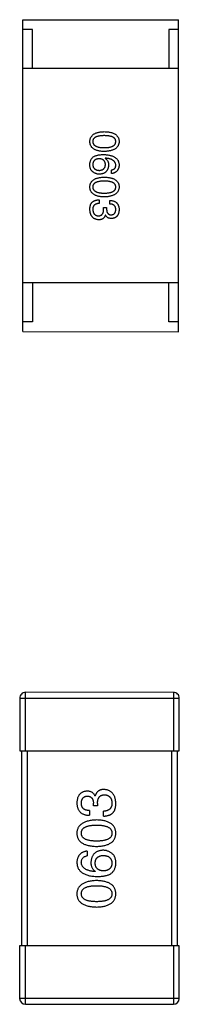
# Model space of a CAD drawing. Header units: millimetres. Extents: x 344 to 667, y 229 to 335.
# Tile 169 of 206: x 636.734 to 637.554, y 266.555 to 271.605. Entities that reach past the tile are written whole.
import ezdxf

# ---------------------------------------------------------------- set-up
doc = ezdxf.new("R2010")
doc.units = ezdxf.units.MM
doc.header["$LTSCALE"] = 0.5
doc.layers.get('0').update_dxf_attribs({"linetype": 'CONTINUOUS'})

msp = doc.modelspace()

# ---------------------------------------------------------------- linework, layer by layer
at = {"linetype": 'Continuous'}
for p, q in [((636.7495, 270.0046), (636.7496, 271.6046)), ((636.7496, 271.6046), (637.5496, 271.6045)), ((637.5495, 270.0045), (637.5496, 271.6045)), ((636.7996, 271.5546), (636.7496, 271.5546)), ((636.7996, 271.3546), (636.7996, 271.5546)), ((637.5496, 271.5545), (637.4996, 271.5545)), ((637.4996, 271.5545), (637.4996, 271.3545)), ((637.5496, 271.3545), (636.7496, 271.3546)), ((637.1734, 270.8941), (637.1726, 270.8932)), ((637.2054, 270.8154), (637.2054, 270.8334)), ((637.1423, 270.6806), (637.1423, 270.6617)), ((637.1964, 270.6593), (637.1964, 270.6773)), ((637.1652, 270.6412), (637.1808, 270.6412)), ((637.1652, 270.6322), (637.1652, 270.6412)), ((637.1808, 270.6412), (637.1808, 270.6314)), ((637.1751, 270.6027), (637.1742, 270.6027)), ((637.5495, 270.2545), (636.7495, 270.2546)), ((636.7995, 270.2546), (636.7995, 270.0546)), ((637.4995, 270.0545), (637.4995, 270.2545)), ((636.7995, 270.0546), (636.7495, 270.0546)), ((637.5495, 270.0545), (637.4995, 270.0545)), ((636.7495, 270.0046), (637.5495, 270.0045)), ((637.5241, 268.1547), (636.7641, 268.1548)), ((636.7641, 267.8548), (636.7641, 268.1548)), ((637.5241, 268.1547), (637.5241, 267.8547)), ((636.7341, 268.1248), (637.5541, 268.1247)), ((636.7341, 268.1248), (636.7341, 267.8548)), ((637.5541, 267.8547), (637.5541, 268.1247)), ((636.7341, 267.8548), (637.5541, 267.8547)), ((636.7441, 267.8548), (636.744, 266.8548)), ((636.774, 266.8548), (636.7741, 267.8548)), ((637.5141, 267.8547), (637.514, 266.8547)), ((637.544, 266.8547), (637.5441, 267.8547)), ((637.1207, 267.6239), (637.1218, 267.6239)), ((637.0923, 267.5485), (637.0923, 267.5244)), ((637.1131, 267.5725), (637.1131, 267.5856)), ((637.1338, 267.5725), (637.1131, 267.5725)), ((637.1338, 267.5845), (637.1338, 267.5725)), ((637.1644, 267.52), (637.1644, 267.5452)), ((637.0803, 267.3403), (637.0802, 267.3163)), ((637.124, 267.2365), (637.1229, 267.2354)), ((637.554, 266.8547), (636.734, 266.8548)), ((636.734, 266.8548), (636.734, 266.5848)), ((636.764, 266.5548), (636.764, 266.8548)), ((637.524, 266.8547), (637.524, 266.5547)), ((637.554, 266.5847), (637.554, 266.8547)), ((637.554, 266.5847), (636.734, 266.5848)), ((636.764, 266.5548), (637.524, 266.5547))]:
    msp.add_line(p, q, dxfattribs=at)
for centre, start, end in [((636.7641, 268.1248), 89.9951, 179.9951), ((637.5241, 268.1247), 359.9951, 89.9951), ((636.764, 266.5848), 179.9951, 269.9951), ((637.524, 266.5847), 269.9951, 359.9951)]:
    msp.add_arc(centre, 0.03, start, end, dxfattribs=at)
for points, knots in [([(637.0948, 270.9795), (637.0949, 270.9815), (637.095, 270.9854), (637.096, 270.991), (637.0975, 270.9962), (637.0996, 271.0011), (637.1022, 271.0057), (637.1055, 271.0098), (637.1092, 271.0136), (637.1136, 271.0169), (637.1185, 271.0199), (637.1241, 271.0225), (637.1301, 271.0248), (637.1367, 271.0266), (637.1439, 271.0282), (637.1516, 271.0292), (637.1599, 271.03), (637.1656, 271.0302), (637.1685, 271.0303)], [0, 0, 0, 0, 0.059135, 0.115606, 0.169241, 0.221578, 0.273261, 0.324749, 0.377329, 0.431642, 0.488541, 0.548597, 0.612232, 0.680174, 0.752504, 0.829777, 0.912307, 1, 1, 1, 1]), ([(637.1685, 271.0303), (637.1716, 271.0302), (637.1775, 271.03), (637.1861, 271.0292), (637.194, 271.0281), (637.2014, 271.0266), (637.2083, 271.0248), (637.2145, 271.0225), (637.2202, 271.0199), (637.2253, 271.0169), (637.2298, 271.0136), (637.2337, 271.0098), (637.2371, 271.0057), (637.2398, 271.0011), (637.2419, 270.9962), (637.2435, 270.991), (637.2445, 270.9854), (637.2447, 270.9815), (637.2448, 270.9795)], [0, 0, 0, 0, 0.088823, 0.172287, 0.250296, 0.323438, 0.392244, 0.456221, 0.516635, 0.573871, 0.628, 0.680335, 0.731489, 0.782557, 0.834044, 0.886738, 0.942089, 1, 1, 1, 1]), ([(637.1685, 270.9287), (637.1656, 270.9288), (637.1599, 270.929), (637.1516, 270.9297), (637.1438, 270.9308), (637.1367, 270.9324), (637.1301, 270.9342), (637.124, 270.9365), (637.1186, 270.9391), (637.1136, 270.9421), (637.1092, 270.9454), (637.1054, 270.9492), (637.1022, 270.9533), (637.0996, 270.9579), (637.0975, 270.9627), (637.096, 270.968), (637.095, 270.9736), (637.0949, 270.9775), (637.0948, 270.9795)], [0, 0, 0, 0, 0.08769, 0.170218, 0.24749, 0.319818, 0.387758, 0.451391, 0.511445, 0.568185, 0.622681, 0.67526, 0.726746, 0.778428, 0.830764, 0.884397, 0.940866, 1, 1, 1, 1]), ([(637.1685, 271.0098), (637.1662, 271.0098), (637.1615, 271.0098), (637.1548, 271.0094), (637.1486, 271.0088), (637.1428, 271.008), (637.1375, 271.0069), (637.1327, 271.0057), (637.1283, 271.0041), (637.1243, 271.0023), (637.1208, 271.0003), (637.1178, 270.9981), (637.1152, 270.9956), (637.1132, 270.9928), (637.1115, 270.9898), (637.1103, 270.9866), (637.1097, 270.9831), (637.1096, 270.9807), (637.1095, 270.9795)], [0, 0, 0, 0, 0.096457, 0.187288, 0.27178, 0.350132, 0.423455, 0.491343, 0.554037, 0.612253, 0.666313, 0.717038, 0.764921, 0.811214, 0.856775, 0.902988, 0.950234, 1, 1, 1, 1]), ([(637.1095, 270.9795), (637.1096, 270.9782), (637.1098, 270.9758), (637.1105, 270.9722), (637.1118, 270.9689), (637.1135, 270.9658), (637.1156, 270.963), (637.1182, 270.9604), (637.1212, 270.9581), (637.1247, 270.956), (637.1287, 270.9542), (637.133, 270.9526), (637.1379, 270.9513), (637.1431, 270.9502), (637.1489, 270.9494), (637.155, 270.9488), (637.1616, 270.9484), (637.1662, 270.9484), (637.1685, 270.9483)], [0, 0, 0, 0, 0.050879, 0.099377, 0.146973, 0.193618, 0.240619, 0.289461, 0.34047, 0.395283, 0.453059, 0.515633, 0.582666, 0.655287, 0.732971, 0.815933, 0.905166, 1, 1, 1, 1]), ([(637.2276, 270.9795), (637.2275, 270.9807), (637.2274, 270.9831), (637.2267, 270.9866), (637.2256, 270.9898), (637.2239, 270.9928), (637.2218, 270.9956), (637.2193, 270.9981), (637.2162, 271.0003), (637.2127, 271.0023), (637.2088, 271.0041), (637.2044, 271.0057), (637.1995, 271.0069), (637.1942, 271.008), (637.1885, 271.0088), (637.1822, 271.0094), (637.1755, 271.0098), (637.1709, 271.0098), (637.1685, 271.0098)], [0, 0, 0, 0, 0.049764, 0.097007, 0.143217, 0.188577, 0.235116, 0.282997, 0.333719, 0.387776, 0.445989, 0.508679, 0.576563, 0.649481, 0.728235, 0.812722, 0.903548, 1, 1, 1, 1]), ([(637.1685, 270.9483), (637.1709, 270.9484), (637.1755, 270.9484), (637.1822, 270.9488), (637.1885, 270.9494), (637.1942, 270.9502), (637.1995, 270.9513), (637.2044, 270.9526), (637.2088, 270.9542), (637.2128, 270.956), (637.2162, 270.9581), (637.2193, 270.9604), (637.2218, 270.963), (637.2239, 270.9658), (637.2256, 270.9689), (637.2267, 270.9722), (637.2274, 270.9758), (637.2275, 270.9782), (637.2276, 270.9795)], [0, 0, 0, 0, 0.095719, 0.185854, 0.269738, 0.347952, 0.420315, 0.487894, 0.550245, 0.608186, 0.662454, 0.713283, 0.761375, 0.808209, 0.854301, 0.901312, 0.949396, 1, 1, 1, 1]), ([(637.2448, 270.9795), (637.2446, 270.9775), (637.2444, 270.9737), (637.2433, 270.9682), (637.2417, 270.963), (637.2395, 270.9581), (637.2367, 270.9537), (637.2333, 270.9496), (637.2294, 270.9458), (637.2249, 270.9425), (637.2198, 270.9395), (637.2141, 270.9368), (637.2079, 270.9346), (637.2011, 270.9327), (637.1938, 270.9311), (637.1859, 270.9299), (637.1774, 270.9291), (637.1715, 270.9288), (637.1685, 270.9287)], [0, 0, 0, 0, 0.057415, 0.112361, 0.16496, 0.216437, 0.267441, 0.318839, 0.371478, 0.426325, 0.483626, 0.544235, 0.608673, 0.677374, 0.750405, 0.828394, 0.911525, 1, 1, 1, 1]), ([(637.0948, 270.8637), (637.0949, 270.8658), (637.0951, 270.8698), (637.0962, 270.8756), (637.0978, 270.8811), (637.1, 270.8861), (637.1027, 270.8908), (637.1061, 270.895), (637.1099, 270.899), (637.1129, 270.9011), (637.1144, 270.9023)], [0, 0, 0, 0, 0.137449, 0.267856, 0.393219, 0.514735, 0.63397, 0.753734, 0.874967, 1, 1, 1, 1]), ([(637.1423, 270.8916), (637.141, 270.8915), (637.1385, 270.8914), (637.1348, 270.8908), (637.1315, 270.8901), (637.1283, 270.8891), (637.1254, 270.888), (637.1227, 270.8865), (637.1203, 270.8849), (637.1181, 270.883), (637.1161, 270.881), (637.1145, 270.8787), (637.113, 270.8762), (637.1118, 270.8735), (637.1108, 270.8705), (637.1102, 270.8674), (637.1097, 270.864), (637.1096, 270.8617), (637.1095, 270.8605)], [0, 0, 0, 0, 0.076467, 0.148148, 0.216496, 0.280559, 0.342274, 0.401168, 0.458322, 0.514073, 0.569257, 0.62465, 0.68124, 0.739113, 0.799947, 0.862804, 0.929597, 1, 1, 1, 1]), ([(637.1144, 270.9023), (637.116, 270.9031), (637.1192, 270.9049), (637.1244, 270.9071), (637.1301, 270.9089), (637.1363, 270.9103), (637.1429, 270.9115), (637.1499, 270.9123), (637.1574, 270.9129), (637.1626, 270.9129), (637.1653, 270.9129)], [0, 0, 0, 0, 0.101889, 0.209155, 0.322694, 0.442863, 0.569758, 0.70479, 0.848502, 1, 1, 1, 1]), ([(637.1743, 270.8613), (637.1742, 270.8624), (637.1741, 270.8647), (637.1736, 270.868), (637.173, 270.8711), (637.172, 270.8739), (637.1709, 270.8766), (637.1694, 270.879), (637.1678, 270.8812), (637.1659, 270.8832), (637.1638, 270.8851), (637.1614, 270.8866), (637.1588, 270.888), (637.156, 270.8892), (637.1529, 270.8901), (637.1496, 270.8908), (637.146, 270.8914), (637.1436, 270.8915), (637.1423, 270.8916)], [0, 0, 0, 0, 0.070453, 0.136523, 0.199866, 0.260392, 0.318446, 0.374657, 0.430182, 0.485556, 0.541071, 0.598396, 0.657208, 0.718642, 0.783247, 0.851631, 0.923928, 1, 1, 1, 1]), ([(637.1653, 270.9129), (637.1684, 270.9128), (637.1745, 270.9126), (637.1834, 270.9118), (637.1916, 270.9106), (637.1993, 270.909), (637.2064, 270.9071), (637.2129, 270.9047), (637.2188, 270.9019), (637.224, 270.8987), (637.2288, 270.8951), (637.2329, 270.8911), (637.2364, 270.8867), (637.2393, 270.8819), (637.2416, 270.8767), (637.2433, 270.8711), (637.2444, 270.8651), (637.2446, 270.8609), (637.2448, 270.8588)], [0, 0, 0, 0, 0.087517, 0.169686, 0.246944, 0.319347, 0.387088, 0.450961, 0.511075, 0.567974, 0.622351, 0.675039, 0.726853, 0.778688, 0.83093, 0.884738, 0.941043, 1, 1, 1, 1]), ([(637.1726, 270.8932), (637.1741, 270.8924), (637.1769, 270.8907), (637.1806, 270.8875), (637.1837, 270.8839), (637.1863, 270.8797), (637.1882, 270.8751), (637.1897, 270.8701), (637.1905, 270.8646), (637.1906, 270.8608), (637.1907, 270.8588)], [0, 0, 0, 0, 0.122276, 0.239997, 0.35611, 0.473903, 0.59404, 0.720428, 0.855383, 1, 1, 1, 1]), ([(637.2275, 270.8588), (637.2274, 270.8601), (637.2273, 270.8627), (637.2264, 270.8663), (637.2252, 270.8698), (637.2236, 270.873), (637.2216, 270.8761), (637.2192, 270.8788), (637.2164, 270.8814), (637.2132, 270.8837), (637.2096, 270.8858), (637.2056, 270.8877), (637.2012, 270.8893), (637.1964, 270.8907), (637.1912, 270.8919), (637.1856, 270.8928), (637.1797, 270.8936), (637.1756, 270.8939), (637.1734, 270.8941)], [0, 0, 0, 0, 0.054741, 0.107075, 0.158339, 0.208382, 0.258772, 0.310045, 0.362765, 0.417822, 0.475982, 0.537466, 0.602901, 0.673037, 0.747247, 0.826291, 0.910782, 1, 1, 1, 1]), ([(637.107, 270.8269), (637.106, 270.8278), (637.1039, 270.8297), (637.1013, 270.8332), (637.099, 270.8371), (637.0973, 270.8415), (637.096, 270.8464), (637.0951, 270.8517), (637.0947, 270.8576), (637.0947, 270.8616), (637.0948, 270.8637)], [0, 0, 0, 0, 0.105033, 0.21147, 0.321511, 0.438526, 0.563605, 0.698055, 0.843218, 1, 1, 1, 1]), ([(637.1439, 270.8121), (637.1422, 270.8121), (637.1387, 270.8122), (637.1336, 270.8129), (637.1287, 270.8141), (637.124, 270.8157), (637.1195, 270.8178), (637.1151, 270.8203), (637.1109, 270.8234), (637.1084, 270.8257), (637.107, 270.8269)], [0, 0, 0, 0, 0.12904, 0.253809, 0.377066, 0.499122, 0.621469, 0.744665, 0.870607, 1, 1, 1, 1]), ([(637.1095, 270.8605), (637.1096, 270.8594), (637.1098, 270.8572), (637.1103, 270.8541), (637.1111, 270.8512), (637.1122, 270.8485), (637.1134, 270.846), (637.1149, 270.8437), (637.1167, 270.8416), (637.1187, 270.8397), (637.1209, 270.838), (637.1234, 270.8365), (637.1261, 270.8352), (637.1291, 270.8341), (637.1322, 270.8332), (637.1356, 270.8325), (637.1393, 270.832), (637.1418, 270.8319), (637.1431, 270.8318)], [0, 0, 0, 0, 0.066682, 0.130303, 0.190802, 0.248749, 0.30534, 0.361219, 0.415721, 0.471765, 0.528279, 0.586428, 0.64659, 0.710143, 0.776461, 0.846692, 0.921137, 1, 1, 1, 1]), ([(637.1431, 270.8318), (637.1443, 270.8319), (637.1467, 270.832), (637.1502, 270.8325), (637.1534, 270.8333), (637.1564, 270.8342), (637.1592, 270.8353), (637.1617, 270.8366), (637.164, 270.8382), (637.1661, 270.8399), (637.1679, 270.8419), (637.1696, 270.844), (637.1709, 270.8464), (637.1721, 270.849), (637.173, 270.8518), (637.1736, 270.8548), (637.1741, 270.858), (637.1742, 270.8602), (637.1743, 270.8613)], [0, 0, 0, 0, 0.076288, 0.14871, 0.216387, 0.281386, 0.342528, 0.402111, 0.4591, 0.514852, 0.569974, 0.625644, 0.682226, 0.740156, 0.800362, 0.863471, 0.930116, 1, 1, 1, 1]), ([(637.1907, 270.8588), (637.1905, 270.857), (637.1902, 270.8534), (637.1893, 270.8483), (637.1881, 270.8435), (637.1866, 270.839), (637.1847, 270.8349), (637.1827, 270.8311), (637.1801, 270.8277), (637.1774, 270.8246), (637.1743, 270.8218), (637.1709, 270.8194), (637.1672, 270.8173), (637.1631, 270.8155), (637.1588, 270.8142), (637.1541, 270.8131), (637.1491, 270.8124), (637.1457, 270.8122), (637.1439, 270.8121)], [0, 0, 0, 0, 0.074228, 0.144548, 0.211288, 0.274576, 0.335162, 0.393915, 0.450599, 0.506657, 0.562409, 0.618617, 0.676096, 0.735061, 0.79654, 0.860906, 0.928473, 1, 1, 1, 1]), ([(637.2054, 270.8334), (637.2072, 270.8338), (637.2105, 270.8345), (637.215, 270.8364), (637.2189, 270.8387), (637.2221, 270.8417), (637.2246, 270.8452), (637.2263, 270.8493), (637.2274, 270.8539), (637.2275, 270.8571), (637.2275, 270.8588)], [0, 0, 0, 0, 0.1439, 0.274233, 0.394478, 0.509388, 0.621911, 0.738504, 0.863414, 1, 1, 1, 1]), ([(637.2448, 270.8588), (637.2446, 270.8572), (637.2444, 270.8541), (637.2437, 270.8496), (637.2427, 270.8453), (637.2414, 270.8414), (637.2399, 270.8377), (637.2381, 270.8342), (637.2361, 270.8311), (637.2338, 270.8282), (637.2311, 270.8256), (637.2282, 270.8234), (637.2251, 270.8213), (637.2217, 270.8196), (637.218, 270.8181), (637.214, 270.8169), (637.2098, 270.8159), (637.2069, 270.8156), (637.2054, 270.8154)], [0, 0, 0, 0, 0.073784, 0.144317, 0.211047, 0.274818, 0.336501, 0.395724, 0.453465, 0.510016, 0.566585, 0.622844, 0.680328, 0.739335, 0.800408, 0.863904, 0.93053, 1, 1, 1, 1]), ([(637.0947, 270.7463), (637.0948, 270.7483), (637.095, 270.7522), (637.096, 270.7578), (637.0975, 270.7631), (637.0995, 270.768), (637.1022, 270.7725), (637.1054, 270.7767), (637.1092, 270.7804), (637.1136, 270.7837), (637.1185, 270.7868), (637.124, 270.7894), (637.1301, 270.7916), (637.1367, 270.7935), (637.1438, 270.795), (637.1516, 270.7961), (637.1599, 270.7969), (637.1656, 270.7971), (637.1685, 270.7972)], [0, 0, 0, 0, 0.059135, 0.115606, 0.169241, 0.221578, 0.273261, 0.324749, 0.377329, 0.431642, 0.488541, 0.548597, 0.612232, 0.680174, 0.752504, 0.829777, 0.912307, 1, 1, 1, 1]), ([(637.1685, 270.7767), (637.1661, 270.7766), (637.1615, 270.7766), (637.1548, 270.7762), (637.1486, 270.7757), (637.1428, 270.7749), (637.1375, 270.7738), (637.1326, 270.7725), (637.1282, 270.771), (637.1243, 270.7692), (637.1208, 270.7672), (637.1178, 270.7649), (637.1152, 270.7624), (637.1132, 270.7597), (637.1115, 270.7567), (637.1103, 270.7534), (637.1096, 270.75), (637.1095, 270.7476), (637.1095, 270.7463)], [0, 0, 0, 0, 0.096457, 0.187288, 0.27178, 0.350132, 0.423455, 0.491343, 0.554037, 0.612253, 0.666313, 0.717038, 0.764921, 0.811214, 0.856775, 0.902988, 0.950234, 1, 1, 1, 1]), ([(637.1685, 270.7972), (637.1716, 270.7971), (637.1775, 270.7969), (637.186, 270.7961), (637.194, 270.795), (637.2014, 270.7935), (637.2082, 270.7916), (637.2145, 270.7894), (637.2202, 270.7868), (637.2253, 270.7838), (637.2298, 270.7804), (637.2337, 270.7766), (637.237, 270.7725), (637.2398, 270.768), (637.2419, 270.7631), (637.2435, 270.7578), (637.2445, 270.7522), (637.2447, 270.7483), (637.2447, 270.7463)], [0, 0, 0, 0, 0.088823, 0.172287, 0.250296, 0.323438, 0.392244, 0.456221, 0.516635, 0.573871, 0.628, 0.680335, 0.731489, 0.782557, 0.834044, 0.886738, 0.942089, 1, 1, 1, 1]), ([(637.2275, 270.7463), (637.2275, 270.7476), (637.2274, 270.75), (637.2267, 270.7534), (637.2256, 270.7567), (637.2239, 270.7597), (637.2218, 270.7624), (637.2192, 270.7649), (637.2162, 270.7672), (637.2127, 270.7692), (637.2088, 270.771), (637.2044, 270.7725), (637.1995, 270.7738), (637.1942, 270.7749), (637.1884, 270.7757), (637.1822, 270.7762), (637.1755, 270.7766), (637.1709, 270.7766), (637.1685, 270.7767)], [0, 0, 0, 0, 0.049764, 0.097007, 0.143217, 0.188577, 0.235116, 0.282997, 0.333719, 0.387776, 0.445989, 0.508679, 0.576563, 0.649481, 0.728235, 0.812722, 0.903548, 1, 1, 1, 1]), ([(637.1685, 270.6955), (637.1656, 270.6956), (637.1598, 270.6958), (637.1516, 270.6966), (637.1438, 270.6977), (637.1367, 270.6992), (637.1301, 270.7011), (637.124, 270.7033), (637.1185, 270.7059), (637.1136, 270.7089), (637.1092, 270.7123), (637.1054, 270.716), (637.1022, 270.7202), (637.0995, 270.7247), (637.0975, 270.7296), (637.0959, 270.7348), (637.095, 270.7405), (637.0948, 270.7444), (637.0947, 270.7463)], [0, 0, 0, 0, 0.08769, 0.170218, 0.24749, 0.319818, 0.387758, 0.451391, 0.511445, 0.568185, 0.622681, 0.67526, 0.726746, 0.778428, 0.830764, 0.884397, 0.940866, 1, 1, 1, 1]), ([(637.1095, 270.7463), (637.1096, 270.7451), (637.1097, 270.7426), (637.1105, 270.7391), (637.1117, 270.7357), (637.1134, 270.7327), (637.1156, 270.7298), (637.1182, 270.7273), (637.1212, 270.7249), (637.1247, 270.7229), (637.1286, 270.721), (637.133, 270.7195), (637.1378, 270.7181), (637.1431, 270.7171), (637.1488, 270.7162), (637.155, 270.7156), (637.1616, 270.7153), (637.1662, 270.7152), (637.1685, 270.7152)], [0, 0, 0, 0, 0.050879, 0.099377, 0.146973, 0.193618, 0.240619, 0.289461, 0.34047, 0.395283, 0.453059, 0.515633, 0.582666, 0.655287, 0.732971, 0.815933, 0.905166, 1, 1, 1, 1]), ([(637.1685, 270.7152), (637.1709, 270.7152), (637.1755, 270.7153), (637.1822, 270.7156), (637.1884, 270.7162), (637.1942, 270.7171), (637.1995, 270.7181), (637.2044, 270.7195), (637.2088, 270.721), (637.2127, 270.7228), (637.2162, 270.725), (637.2193, 270.7272), (637.2218, 270.7298), (637.2239, 270.7326), (637.2256, 270.7357), (637.2267, 270.7391), (637.2274, 270.7426), (637.2275, 270.7451), (637.2275, 270.7463)], [0, 0, 0, 0, 0.095719, 0.185854, 0.269738, 0.347952, 0.420315, 0.487894, 0.550245, 0.608186, 0.662454, 0.713283, 0.761375, 0.808209, 0.854301, 0.901312, 0.949396, 1, 1, 1, 1]), ([(637.2447, 270.7463), (637.2446, 270.7444), (637.2444, 270.7405), (637.2433, 270.735), (637.2417, 270.7298), (637.2395, 270.725), (637.2367, 270.7205), (637.2333, 270.7164), (637.2294, 270.7127), (637.2248, 270.7093), (637.2198, 270.7063), (637.2141, 270.7037), (637.2079, 270.7014), (637.2011, 270.6995), (637.1938, 270.698), (637.1859, 270.6968), (637.1774, 270.6959), (637.1715, 270.6957), (637.1685, 270.6955)], [0, 0, 0, 0, 0.057415, 0.112361, 0.16496, 0.216437, 0.267441, 0.318839, 0.371478, 0.426325, 0.483626, 0.544235, 0.608673, 0.677374, 0.750405, 0.828394, 0.911525, 1, 1, 1, 1]), ([(637.0997, 270.6585), (637.1001, 270.6593), (637.1009, 270.6611), (637.1024, 270.6635), (637.1041, 270.6658), (637.106, 270.6679), (637.108, 270.6698), (637.1102, 270.6716), (637.1127, 270.6732), (637.1152, 270.6747), (637.118, 270.676), (637.1209, 270.6772), (637.1241, 270.6781), (637.1274, 270.6789), (637.1308, 270.6796), (637.1345, 270.6801), (637.1383, 270.6804), (637.1409, 270.6805), (637.1423, 270.6806)], [0, 0, 0, 0, 0.056906, 0.113264, 0.168825, 0.223843, 0.279195, 0.335267, 0.392098, 0.450414, 0.51054, 0.572219, 0.636652, 0.703156, 0.773102, 0.845505, 0.921063, 1, 1, 1, 1]), ([(637.1964, 270.6773), (637.1983, 270.6772), (637.202, 270.6771), (637.2074, 270.6765), (637.2125, 270.6755), (637.2172, 270.6741), (637.2215, 270.6724), (637.2255, 270.6703), (637.2291, 270.6679), (637.2323, 270.6651), (637.2352, 270.6619), (637.2376, 270.6584), (637.2398, 270.6545), (637.2415, 270.6502), (637.2429, 270.6456), (637.2439, 270.6406), (637.2446, 270.6353), (637.2447, 270.6316), (637.2447, 270.6298)], [0, 0, 0, 0, 0.074804, 0.144899, 0.211458, 0.274554, 0.334363, 0.392059, 0.448123, 0.503024, 0.558154, 0.613471, 0.670844, 0.729926, 0.792003, 0.857405, 0.926768, 1, 1, 1, 1]), ([(637.0947, 270.6314), (637.0948, 270.6328), (637.0948, 270.6355), (637.095, 270.6395), (637.0954, 270.6432), (637.0959, 270.6467), (637.0966, 270.65), (637.0975, 270.653), (637.0984, 270.6559), (637.0993, 270.6576), (637.0997, 270.6585)], [0, 0, 0, 0, 0.15115, 0.29371, 0.429149, 0.55661, 0.677302, 0.791017, 0.898045, 1, 1, 1, 1]), ([(637.1406, 270.5781), (637.1388, 270.5783), (637.1353, 270.5785), (637.1303, 270.5794), (637.1256, 270.5806), (637.1212, 270.5823), (637.1171, 270.5843), (637.1134, 270.5867), (637.11, 270.5895), (637.1069, 270.5926), (637.1042, 270.5962), (637.1019, 270.6001), (637.0998, 270.6044), (637.0981, 270.6091), (637.0968, 270.6141), (637.0957, 270.6195), (637.095, 270.6254), (637.0948, 270.6294), (637.0947, 270.6314)], [0, 0, 0, 0, 0.068236, 0.132937, 0.194125, 0.253174, 0.310181, 0.365986, 0.421096, 0.476216, 0.532352, 0.590232, 0.649824, 0.71274, 0.778406, 0.848058, 0.921922, 1, 1, 1, 1]), ([(637.1423, 270.6617), (637.141, 270.6617), (637.1384, 270.6616), (637.1347, 270.6611), (637.1312, 270.6605), (637.128, 270.6595), (637.125, 270.6584), (637.1223, 270.657), (637.1199, 270.6554), (637.1176, 270.6536), (637.1157, 270.6515), (637.114, 270.6492), (637.1126, 270.6467), (637.1115, 270.6439), (637.1106, 270.6409), (637.11, 270.6377), (637.1095, 270.6342), (637.1095, 270.6318), (637.1095, 270.6306)], [0, 0, 0, 0, 0.07723, 0.149593, 0.217944, 0.282232, 0.34411, 0.402297, 0.458791, 0.513966, 0.568538, 0.623291, 0.679957, 0.737243, 0.798142, 0.86118, 0.928728, 1, 1, 1, 1]), ([(637.1095, 270.6306), (637.1096, 270.6294), (637.1097, 270.627), (637.1103, 270.6235), (637.111, 270.6203), (637.1118, 270.6173), (637.1129, 270.6145), (637.1142, 270.6119), (637.1157, 270.6095), (637.1174, 270.6074), (637.1194, 270.6055), (637.1214, 270.6038), (637.1238, 270.6024), (637.1263, 270.6012), (637.1289, 270.6002), (637.1318, 270.5994), (637.1349, 270.5989), (637.1371, 270.5987), (637.1382, 270.5986)], [0, 0, 0, 0, 0.076694, 0.149502, 0.218019, 0.283183, 0.345589, 0.405199, 0.462852, 0.519478, 0.575313, 0.630559, 0.687006, 0.744638, 0.804006, 0.866059, 0.931486, 1, 1, 1, 1]), ([(637.1382, 270.5986), (637.1393, 270.5986), (637.1414, 270.5987), (637.1445, 270.5991), (637.1473, 270.5997), (637.15, 270.6006), (637.1525, 270.6018), (637.1547, 270.6033), (637.1567, 270.605), (637.1585, 270.607), (637.1601, 270.6093), (637.1615, 270.6117), (637.1627, 270.6145), (637.1636, 270.6176), (637.1644, 270.6209), (637.1648, 270.6244), (637.1652, 270.6282), (637.1652, 270.6309), (637.1652, 270.6322)], [0, 0, 0, 0, 0.066518, 0.129194, 0.188613, 0.245254, 0.300032, 0.353805, 0.407079, 0.461108, 0.516272, 0.574141, 0.634837, 0.699275, 0.767504, 0.840272, 0.917505, 1, 1, 1, 1]), ([(637.1808, 270.6314), (637.1808, 270.6303), (637.1809, 270.6282), (637.1813, 270.6251), (637.1819, 270.6222), (637.1825, 270.6195), (637.1834, 270.6171), (637.1845, 270.6148), (637.1857, 270.6128), (637.1871, 270.6109), (637.1887, 270.6092), (637.1905, 270.6078), (637.1924, 270.6065), (637.1945, 270.6055), (637.1968, 270.6047), (637.1992, 270.6041), (637.2018, 270.6037), (637.2036, 270.6036), (637.2046, 270.6035)], [0, 0, 0, 0, 0.079415, 0.154091, 0.22508, 0.29186, 0.355026, 0.415127, 0.472418, 0.528511, 0.583551, 0.638361, 0.693547, 0.750023, 0.807857, 0.868401, 0.932259, 1, 1, 1, 1]), ([(637.2275, 270.6306), (637.2275, 270.6317), (637.2275, 270.6339), (637.2271, 270.6371), (637.2265, 270.64), (637.2256, 270.6428), (637.2246, 270.6454), (637.2232, 270.6477), (637.2216, 270.6498), (637.2198, 270.6517), (637.2177, 270.6534), (637.2153, 270.6549), (637.2128, 270.6562), (637.21, 270.6572), (637.2069, 270.6581), (637.2036, 270.6587), (637.2001, 270.6591), (637.1976, 270.6592), (637.1964, 270.6593)], [0, 0, 0, 0, 0.069877, 0.136363, 0.198671, 0.257968, 0.315462, 0.370709, 0.425568, 0.479847, 0.535753, 0.592303, 0.651386, 0.713311, 0.778642, 0.84836, 0.921866, 1, 1, 1, 1]), ([(637.2046, 270.6035), (637.2055, 270.6036), (637.2072, 270.6038), (637.2097, 270.6043), (637.2121, 270.6049), (637.2143, 270.6058), (637.2163, 270.6068), (637.2182, 270.6081), (637.2199, 270.6095), (637.2214, 270.6111), (637.2228, 270.6129), (637.224, 270.6149), (637.225, 270.617), (637.2258, 270.6194), (637.2265, 270.6219), (637.227, 270.6246), (637.2274, 270.6275), (637.2275, 270.6295), (637.2275, 270.6306)], [0, 0, 0, 0, 0.067655, 0.132224, 0.194132, 0.253145, 0.309858, 0.366002, 0.421361, 0.47702, 0.532632, 0.590536, 0.65067, 0.713258, 0.779588, 0.848803, 0.921949, 1, 1, 1, 1]), ([(637.2447, 270.6298), (637.2446, 270.628), (637.2445, 270.6247), (637.2438, 270.6198), (637.243, 270.6153), (637.2418, 270.611), (637.2404, 270.6071), (637.2386, 270.6035), (637.2366, 270.6001), (637.2343, 270.5972), (637.2318, 270.5945), (637.2289, 270.5921), (637.2258, 270.5901), (637.2224, 270.5883), (637.2188, 270.5869), (637.2148, 270.5859), (637.2106, 270.5851), (637.2077, 270.5848), (637.2062, 270.5847)], [0, 0, 0, 0, 0.077845, 0.151584, 0.221397, 0.287366, 0.350104, 0.410398, 0.467998, 0.524388, 0.579979, 0.635152, 0.690917, 0.747936, 0.806661, 0.867861, 0.932479, 1, 1, 1, 1]), ([(637.1742, 270.6027), (637.1739, 270.6017), (637.1733, 270.5998), (637.1722, 270.597), (637.1708, 270.5944), (637.1694, 270.592), (637.1678, 270.5898), (637.1661, 270.5877), (637.1642, 270.5859), (637.1622, 270.5842), (637.16, 270.5828), (637.1577, 270.5815), (637.1552, 270.5805), (637.1525, 270.5796), (637.1498, 270.5789), (637.1469, 270.5785), (637.1438, 270.5782), (637.1417, 270.5781), (637.1406, 270.5781)], [0, 0, 0, 0, 0.069445, 0.136039, 0.200011, 0.261745, 0.322328, 0.381403, 0.438864, 0.496655, 0.554398, 0.612391, 0.672266, 0.733005, 0.79604, 0.861293, 0.928785, 1, 1, 1, 1]), ([(637.2062, 270.5847), (637.2044, 270.5847), (637.2008, 270.5848), (637.1957, 270.5857), (637.1911, 270.5871), (637.1869, 270.5891), (637.1832, 270.5916), (637.18, 270.5948), (637.1772, 270.5985), (637.1758, 270.6013), (637.1751, 270.6027)], [0, 0, 0, 0, 0.143686, 0.277942, 0.40333, 0.521785, 0.638573, 0.755208, 0.874773, 1, 1, 1, 1]), ([(637.0792, 267.6479), (637.0772, 267.6477), (637.0733, 267.6474), (637.0677, 267.6464), (637.0624, 267.6449), (637.0575, 267.643), (637.053, 267.6407), (637.0489, 267.638), (637.0451, 267.6349), (637.0417, 267.6313), (637.0386, 267.6273), (637.036, 267.6229), (637.0336, 267.6181), (637.0318, 267.6128), (637.0302, 267.6072), (637.029, 267.6011), (637.0282, 267.5946), (637.0279, 267.5901), (637.0278, 267.5878)], [0, 0, 0, 0, 0.067521, 0.132139, 0.193339, 0.252064, 0.309083, 0.364848, 0.420021, 0.475612, 0.532002, 0.589602, 0.649896, 0.712634, 0.778603, 0.848416, 0.922155, 1, 1, 1, 1]), ([(637.1207, 267.6239), (637.1198, 267.6258), (637.1179, 267.6295), (637.1142, 267.6345), (637.1098, 267.6386), (637.1049, 267.6421), (637.0993, 267.6447), (637.0932, 267.6466), (637.0864, 267.6477), (637.0816, 267.6479), (637.0792, 267.6479)], [0, 0, 0, 0, 0.125227, 0.244792, 0.361427, 0.478215, 0.59667, 0.722058, 0.856314, 1, 1, 1, 1]), ([(637.1666, 267.6567), (637.1652, 267.6566), (637.1624, 267.6566), (637.1583, 267.6562), (637.1544, 267.6556), (637.1507, 267.6546), (637.1472, 267.6535), (637.1439, 267.6521), (637.1408, 267.6504), (637.1379, 267.6485), (637.1352, 267.6463), (637.1327, 267.6439), (637.1304, 267.6412), (637.1282, 267.6382), (637.1263, 267.635), (637.1246, 267.6315), (637.1231, 267.6278), (637.1222, 267.6252), (637.1218, 267.6239)], [0, 0, 0, 0, 0.071215, 0.138707, 0.20396, 0.266995, 0.327734, 0.387609, 0.445602, 0.503345, 0.561136, 0.618597, 0.677672, 0.738255, 0.799989, 0.863961, 0.930555, 1, 1, 1, 1]), ([(637.2278, 267.5856), (637.2277, 267.5884), (637.2274, 267.5937), (637.2265, 267.6014), (637.2251, 267.6086), (637.2233, 267.6154), (637.221, 267.6216), (637.2183, 267.6273), (637.2152, 267.6326), (637.2115, 267.6373), (637.2075, 267.6415), (637.2029, 267.6452), (637.198, 267.6484), (637.1925, 267.6511), (637.1867, 267.6533), (637.1804, 267.6549), (637.1737, 267.6561), (637.169, 267.6565), (637.1666, 267.6567)], [0, 0, 0, 0, 0.078078, 0.151942, 0.221594, 0.28726, 0.350176, 0.409768, 0.467648, 0.523784, 0.578904, 0.634014, 0.689819, 0.746826, 0.805875, 0.867063, 0.931764, 1, 1, 1, 1]), ([(637.0508, 267.5867), (637.0508, 267.5881), (637.0509, 267.5908), (637.0514, 267.5946), (637.0521, 267.5983), (637.053, 267.6016), (637.0541, 267.6048), (637.0555, 267.6077), (637.0571, 267.6103), (637.0589, 267.6127), (637.0609, 267.6149), (637.0632, 267.6167), (637.0657, 267.6184), (637.0684, 267.6198), (637.0713, 267.6209), (637.0745, 267.6218), (637.0779, 267.6224), (637.0802, 267.6227), (637.0814, 267.6228)], [0, 0, 0, 0, 0.078051, 0.151197, 0.220412, 0.286742, 0.34933, 0.409464, 0.467368, 0.52298, 0.578639, 0.633998, 0.690142, 0.746855, 0.805868, 0.867776, 0.932345, 1, 1, 1, 1]), ([(637.0814, 267.6228), (637.0826, 267.6227), (637.085, 267.6226), (637.0885, 267.622), (637.0918, 267.6212), (637.0948, 267.6201), (637.0976, 267.6188), (637.1002, 267.6171), (637.1025, 267.6152), (637.1047, 267.613), (637.1065, 267.6105), (637.1082, 267.6077), (637.1096, 267.6047), (637.1107, 267.6014), (637.1117, 267.5979), (637.1124, 267.594), (637.1129, 267.5899), (637.113, 267.5871), (637.1131, 267.5856)], [0, 0, 0, 0, 0.067741, 0.131599, 0.192143, 0.249977, 0.306453, 0.361639, 0.416449, 0.471489, 0.527582, 0.584873, 0.644974, 0.70814, 0.77492, 0.845909, 0.920585, 1, 1, 1, 1]), ([(637.1338, 267.5845), (637.1338, 267.5863), (637.1339, 267.5898), (637.1343, 267.5949), (637.135, 267.5997), (637.136, 267.604), (637.1373, 267.6081), (637.1388, 267.6118), (637.1407, 267.6151), (637.1428, 267.6181), (637.1452, 267.6208), (637.1479, 267.6231), (637.1508, 267.625), (637.1541, 267.6266), (637.1577, 267.6278), (637.1615, 267.6287), (637.1656, 267.6293), (637.1684, 267.6293), (637.1699, 267.6293)], [0, 0, 0, 0, 0.082495, 0.159728, 0.232496, 0.300725, 0.365163, 0.425859, 0.483728, 0.538892, 0.592921, 0.646195, 0.699968, 0.754746, 0.811387, 0.870806, 0.933482, 1, 1, 1, 1]), ([(637.1699, 267.6293), (637.1714, 267.6292), (637.1742, 267.629), (637.1783, 267.6283), (637.1822, 267.6273), (637.1858, 267.6259), (637.1891, 267.6243), (637.1922, 267.6224), (637.195, 267.6201), (637.1976, 267.6176), (637.1998, 267.6148), (637.2018, 267.6116), (637.2036, 267.6082), (637.205, 267.6045), (637.2062, 267.6004), (637.2071, 267.5961), (637.2078, 267.5915), (637.208, 267.5883), (637.2081, 267.5867)], [0, 0, 0, 0, 0.068514, 0.133941, 0.195994, 0.255362, 0.312994, 0.369441, 0.424687, 0.480522, 0.537148, 0.594801, 0.654411, 0.716817, 0.781981, 0.850498, 0.923306, 1, 1, 1, 1]), ([(637.0278, 267.5878), (637.0279, 267.5853), (637.028, 267.5804), (637.029, 267.5733), (637.0303, 267.5667), (637.0321, 267.5606), (637.0344, 267.5549), (637.0373, 267.5497), (637.0406, 267.545), (637.0444, 267.5407), (637.0487, 267.537), (637.0535, 267.5337), (637.0588, 267.531), (637.0646, 267.5287), (637.0708, 267.5268), (637.0775, 267.5255), (637.0848, 267.5247), (637.0897, 267.5245), (637.0923, 267.5244)], [0, 0, 0, 0, 0.073232, 0.142595, 0.207997, 0.270074, 0.329156, 0.386529, 0.441846, 0.496976, 0.551877, 0.607941, 0.665637, 0.725446, 0.788542, 0.855101, 0.925196, 1, 1, 1, 1]), ([(637.0923, 267.5485), (637.0906, 267.5485), (637.0874, 267.5487), (637.0827, 267.5493), (637.0782, 267.55), (637.0742, 267.5512), (637.0704, 267.5526), (637.067, 267.5543), (637.0639, 267.5562), (637.0611, 267.5585), (637.0586, 267.561), (637.0565, 267.5639), (637.0547, 267.567), (637.0533, 267.5704), (637.0521, 267.5741), (637.0513, 267.5781), (637.0509, 267.5823), (637.0508, 267.5852), (637.0508, 267.5867)], [0, 0, 0, 0, 0.078134, 0.15164, 0.221358, 0.286689, 0.348614, 0.407697, 0.464247, 0.520153, 0.574432, 0.629291, 0.684538, 0.742032, 0.801329, 0.863637, 0.930123, 1, 1, 1, 1]), ([(637.2081, 267.5867), (637.2081, 267.5851), (637.2081, 267.5819), (637.2075, 267.5773), (637.2067, 267.573), (637.2055, 267.569), (637.204, 267.5653), (637.2021, 267.5619), (637.1998, 267.5588), (637.1973, 267.556), (637.1943, 267.5536), (637.1911, 267.5514), (637.1874, 267.5496), (637.1835, 267.5481), (637.1792, 267.5469), (637.1746, 267.546), (637.1696, 267.5454), (637.1662, 267.5452), (637.1644, 267.5452)], [0, 0, 0, 0, 0.071272, 0.13882, 0.201858, 0.262757, 0.320043, 0.376709, 0.431462, 0.486034, 0.541209, 0.597703, 0.65589, 0.717768, 0.782056, 0.850407, 0.92277, 1, 1, 1, 1]), ([(637.1644, 267.52), (637.1662, 267.5201), (637.1697, 267.5202), (637.1748, 267.5207), (637.1797, 267.5214), (637.1843, 267.5222), (637.1887, 267.5234), (637.1929, 267.5246), (637.1968, 267.5262), (637.2005, 267.5279), (637.2039, 267.5299), (637.2071, 267.532), (637.2101, 267.5344), (637.2128, 267.537), (637.2153, 267.5398), (637.2175, 267.5429), (637.2196, 267.5461), (637.2207, 267.5484), (637.2213, 267.5495)], [0, 0, 0, 0, 0.078937, 0.154495, 0.226898, 0.296844, 0.363348, 0.427781, 0.48946, 0.549586, 0.607902, 0.664733, 0.720805, 0.776157, 0.831175, 0.886736, 0.943094, 1, 1, 1, 1]), ([(637.2213, 267.5495), (637.2218, 267.5507), (637.2229, 267.553), (637.2242, 267.5568), (637.2253, 267.5608), (637.2262, 267.5652), (637.2269, 267.5699), (637.2275, 267.5748), (637.2277, 267.5801), (637.2278, 267.5837), (637.2278, 267.5856)], [0, 0, 0, 0, 0.101955, 0.208983, 0.322698, 0.44339, 0.570851, 0.70629, 0.84885, 1, 1, 1, 1]), ([(637.1294, 267.5001), (637.1254, 267.5), (637.1176, 267.4996), (637.1063, 267.4985), (637.0958, 267.4969), (637.086, 267.4948), (637.0769, 267.4923), (637.0686, 267.4893), (637.0611, 267.4858), (637.0543, 267.4817), (637.0483, 267.4772), (637.043, 267.4723), (637.0385, 267.4668), (637.0348, 267.4608), (637.0319, 267.4544), (637.0297, 267.4475), (637.0283, 267.4401), (637.028, 267.435), (637.0278, 267.4324)], [0, 0, 0, 0, 0.088475, 0.171606, 0.249595, 0.322626, 0.391327, 0.455765, 0.516374, 0.573675, 0.628522, 0.681161, 0.732559, 0.783563, 0.83504, 0.887639, 0.942585, 1, 1, 1, 1]), ([(637.2278, 267.4324), (637.2277, 267.435), (637.2274, 267.4402), (637.2262, 267.4477), (637.2241, 267.4547), (637.2214, 267.4612), (637.2179, 267.4672), (637.2136, 267.4728), (637.2085, 267.4778), (637.2027, 267.4823), (637.1961, 267.4863), (637.1888, 267.4897), (637.1807, 267.4927), (637.1719, 267.4952), (637.1624, 267.4972), (637.1521, 267.4987), (637.141, 267.4997), (637.1334, 267.5), (637.1294, 267.5001)], [0, 0, 0, 0, 0.059134, 0.115603, 0.169236, 0.221572, 0.273254, 0.32474, 0.377319, 0.431815, 0.488555, 0.548609, 0.612242, 0.680182, 0.75251, 0.829782, 0.91231, 1, 1, 1, 1]), ([(637.0508, 267.4324), (637.0508, 267.4341), (637.0509, 267.4373), (637.0518, 267.4421), (637.0534, 267.4465), (637.0556, 267.4506), (637.0584, 267.4544), (637.0618, 267.4578), (637.0659, 267.4609), (637.0705, 267.4637), (637.0758, 267.4661), (637.0816, 267.4682), (637.0881, 267.47), (637.0952, 267.4714), (637.1029, 267.4725), (637.1112, 267.4733), (637.1201, 267.4738), (637.1263, 267.4739), (637.1294, 267.4739)], [0, 0, 0, 0, 0.050604, 0.098688, 0.145699, 0.191791, 0.238625, 0.286717, 0.337546, 0.391814, 0.449755, 0.512106, 0.579685, 0.652048, 0.730262, 0.814146, 0.904281, 1, 1, 1, 1]), ([(637.1294, 267.4739), (637.1326, 267.4739), (637.1387, 267.4738), (637.1475, 267.4733), (637.1557, 267.4725), (637.1633, 267.4714), (637.1703, 267.47), (637.1768, 267.4682), (637.1826, 267.4661), (637.1878, 267.4637), (637.1925, 267.4609), (637.1966, 267.4578), (637.2, 267.4544), (637.2029, 267.4506), (637.2051, 267.4465), (637.2068, 267.4421), (637.2078, 267.4373), (637.208, 267.434), (637.2081, 267.4324)], [0, 0, 0, 0, 0.094834, 0.184067, 0.267029, 0.344713, 0.417334, 0.484367, 0.546941, 0.604717, 0.65953, 0.710539, 0.759381, 0.806382, 0.853027, 0.900623, 0.949121, 1, 1, 1, 1]), ([(637.0278, 267.4324), (637.0279, 267.4297), (637.0282, 267.4245), (637.0294, 267.417), (637.0316, 267.41), (637.0344, 267.4035), (637.0381, 267.3975), (637.0425, 267.392), (637.0478, 267.3869), (637.0538, 267.3825), (637.0606, 267.3785), (637.0681, 267.375), (637.0765, 267.372), (637.0856, 267.3695), (637.0954, 267.3675), (637.1061, 267.366), (637.1175, 267.365), (637.1254, 267.3647), (637.1294, 267.3646)], [0, 0, 0, 0, 0.057911, 0.113262, 0.165956, 0.217443, 0.268511, 0.319665, 0.372, 0.426129, 0.483365, 0.543779, 0.607756, 0.676562, 0.749704, 0.827713, 0.911177, 1, 1, 1, 1]), ([(637.1294, 267.3919), (637.1263, 267.392), (637.1201, 267.392), (637.1112, 267.3925), (637.1029, 267.3933), (637.0952, 267.3943), (637.0881, 267.3958), (637.0816, 267.3975), (637.0757, 267.3995), (637.0705, 267.4019), (637.0658, 267.4046), (637.0618, 267.4076), (637.0584, 267.4109), (637.0556, 267.4146), (637.0534, 267.4186), (637.0518, 267.4229), (637.0509, 267.4275), (637.0508, 267.4307), (637.0508, 267.4324)], [0, 0, 0, 0, 0.096452, 0.187278, 0.271765, 0.350519, 0.423437, 0.491321, 0.554011, 0.612224, 0.666281, 0.717003, 0.764884, 0.811423, 0.856783, 0.902993, 0.950236, 1, 1, 1, 1]), ([(637.1294, 267.3646), (637.1334, 267.3647), (637.141, 267.365), (637.152, 267.366), (637.1623, 267.3675), (637.1719, 267.3695), (637.1807, 267.372), (637.1888, 267.375), (637.1961, 267.3785), (637.2026, 267.3825), (637.2085, 267.3869), (637.2135, 267.392), (637.2178, 267.3975), (637.2214, 267.4035), (637.2241, 267.41), (637.2262, 267.417), (637.2274, 267.4245), (637.2277, 267.4297), (637.2278, 267.4324)], [0, 0, 0, 0, 0.087693, 0.170223, 0.247496, 0.319826, 0.387768, 0.451403, 0.511459, 0.568358, 0.622671, 0.675251, 0.726739, 0.778422, 0.830759, 0.884394, 0.940865, 1, 1, 1, 1]), ([(637.2081, 267.4324), (637.2081, 267.4307), (637.2079, 267.4275), (637.207, 267.4229), (637.2055, 267.4186), (637.2033, 267.4146), (637.2005, 267.4109), (637.1971, 267.4076), (637.193, 267.4046), (637.1884, 267.4019), (637.1831, 267.3995), (637.1773, 267.3974), (637.1708, 267.3958), (637.1637, 267.3943), (637.156, 267.3933), (637.1477, 267.3925), (637.1388, 267.392), (637.1326, 267.392), (637.1294, 267.3919)], [0, 0, 0, 0, 0.049766, 0.097012, 0.143225, 0.188786, 0.235079, 0.282962, 0.333687, 0.387747, 0.445963, 0.508657, 0.576545, 0.649868, 0.72822, 0.812712, 0.903543, 1, 1, 1, 1]), ([(637.0803, 267.3403), (637.0783, 267.3401), (637.0744, 267.3396), (637.0687, 267.3383), (637.0634, 267.3368), (637.0585, 267.3348), (637.054, 267.3324), (637.0498, 267.3297), (637.0459, 267.3266), (637.0425, 267.3232), (637.0394, 267.3193), (637.0366, 267.3152), (637.0342, 267.3106), (637.0322, 267.3056), (637.0305, 267.3004), (637.0292, 267.2947), (637.0283, 267.2887), (637.028, 267.2845), (637.0278, 267.2824)], [0, 0, 0, 0, 0.06947, 0.136096, 0.199592, 0.260665, 0.319672, 0.377156, 0.433415, 0.489984, 0.546535, 0.604276, 0.663499, 0.725182, 0.788953, 0.855683, 0.926216, 1, 1, 1, 1]), ([(637.1622, 267.3447), (637.1599, 267.3446), (637.1553, 267.3443), (637.1487, 267.3433), (637.1425, 267.3419), (637.1366, 267.3401), (637.1312, 267.3378), (637.1263, 267.335), (637.1217, 267.3318), (637.1176, 267.3281), (637.1139, 267.3239), (637.1106, 267.3194), (637.1078, 267.3143), (637.1053, 267.3088), (637.1033, 267.3028), (637.1018, 267.2964), (637.1006, 267.2896), (637.1001, 267.2848), (637.0999, 267.2824)], [0, 0, 0, 0, 0.071527, 0.139094, 0.20346, 0.264939, 0.323904, 0.381383, 0.437591, 0.493343, 0.549401, 0.606085, 0.664838, 0.725424, 0.788712, 0.855452, 0.925772, 1, 1, 1, 1]), ([(637.2114, 267.325), (637.2097, 267.3266), (637.2062, 267.3297), (637.2007, 267.3337), (637.1948, 267.3371), (637.1888, 267.3399), (637.1825, 267.342), (637.1759, 267.3436), (637.1692, 267.3445), (637.1646, 267.3446), (637.1622, 267.3447)], [0, 0, 0, 0, 0.129393, 0.255335, 0.378531, 0.500878, 0.622934, 0.746191, 0.87096, 1, 1, 1, 1]), ([(637.0507, 267.2824), (637.0508, 267.2847), (637.0509, 267.289), (637.0524, 267.2951), (637.0547, 267.3005), (637.058, 267.3052), (637.0622, 267.3092), (637.0674, 267.3123), (637.0735, 267.3148), (637.0779, 267.3158), (637.0802, 267.3163)], [0, 0, 0, 0, 0.136586, 0.261496, 0.378089, 0.490612, 0.605522, 0.725767, 0.8561, 1, 1, 1, 1]), ([(637.1218, 267.2791), (637.1218, 267.2806), (637.122, 267.2836), (637.1226, 267.2878), (637.1235, 267.2918), (637.1247, 267.2955), (637.1262, 267.2989), (637.1281, 267.3021), (637.1302, 267.305), (637.1327, 267.3076), (637.1355, 267.3099), (637.1385, 267.312), (637.1419, 267.3137), (637.1456, 267.3153), (637.1496, 267.3165), (637.1539, 267.3174), (637.1585, 267.3181), (637.1617, 267.3183), (637.1633, 267.3185)], [0, 0, 0, 0, 0.069884, 0.136529, 0.199638, 0.259844, 0.317774, 0.374356, 0.430026, 0.485148, 0.5409, 0.597889, 0.657472, 0.718614, 0.783613, 0.85129, 0.923712, 1, 1, 1, 1]), ([(637.1633, 267.3185), (637.165, 267.3184), (637.1684, 267.3181), (637.1733, 267.3174), (637.1778, 267.3165), (637.182, 267.3153), (637.186, 267.3139), (637.1896, 267.3121), (637.1929, 267.3102), (637.1958, 267.3079), (637.1985, 267.3053), (637.2009, 267.3025), (637.2029, 267.2995), (637.2046, 267.2961), (637.206, 267.2925), (637.207, 267.2887), (637.2077, 267.2845), (637.208, 267.2817), (637.2081, 267.2802)], [0, 0, 0, 0, 0.078863, 0.153308, 0.223539, 0.289857, 0.35341, 0.413572, 0.471721, 0.528235, 0.584279, 0.638781, 0.69466, 0.751251, 0.809198, 0.869697, 0.933318, 1, 1, 1, 1]), ([(637.2278, 267.2758), (637.2278, 267.2786), (637.2279, 267.284), (637.2273, 267.2918), (637.2262, 267.299), (637.2244, 267.3055), (637.2221, 267.3114), (637.2191, 267.3166), (637.2156, 267.3212), (637.2128, 267.3238), (637.2114, 267.325)], [0, 0, 0, 0, 0.156782, 0.301945, 0.436395, 0.561474, 0.678489, 0.78853, 0.894967, 1, 1, 1, 1]), ([(637.0278, 267.2824), (637.028, 267.2796), (637.0283, 267.2741), (637.0298, 267.2661), (637.032, 267.2586), (637.0351, 267.2516), (637.0389, 267.2452), (637.0437, 267.2393), (637.0491, 267.234), (637.0554, 267.2292), (637.0625, 267.225), (637.0703, 267.2213), (637.079, 267.2181), (637.0884, 267.2155), (637.0986, 267.2133), (637.1096, 267.2118), (637.1215, 267.2106), (637.1296, 267.2104), (637.1338, 267.2103)], [0, 0, 0, 0, 0.058957, 0.115262, 0.16907, 0.221312, 0.273147, 0.324961, 0.377649, 0.432026, 0.488925, 0.549039, 0.612912, 0.680653, 0.753056, 0.830314, 0.912483, 1, 1, 1, 1]), ([(637.1229, 267.2354), (637.12, 267.2356), (637.1145, 267.236), (637.1066, 267.237), (637.0992, 267.2383), (637.0922, 267.2399), (637.0859, 267.2418), (637.08, 267.244), (637.0747, 267.2464), (637.0699, 267.2492), (637.0656, 267.2523), (637.0619, 267.2557), (637.0586, 267.2594), (637.056, 267.2635), (637.0538, 267.2677), (637.0523, 267.2724), (637.0511, 267.2773), (637.0509, 267.2807), (637.0507, 267.2824)], [0, 0, 0, 0, 0.089218, 0.173709, 0.252753, 0.326963, 0.397099, 0.462534, 0.524018, 0.582178, 0.637235, 0.689955, 0.741228, 0.791618, 0.841661, 0.892925, 0.945259, 1, 1, 1, 1]), ([(637.0999, 267.2824), (637.1, 267.2798), (637.1001, 267.2747), (637.1012, 267.2673), (637.1032, 267.2606), (637.1057, 267.2545), (637.1092, 267.249), (637.1133, 267.2441), (637.1183, 267.2399), (637.122, 267.2376), (637.124, 267.2365)], [0, 0, 0, 0, 0.144617, 0.279572, 0.40596, 0.526097, 0.64389, 0.760003, 0.877724, 1, 1, 1, 1]), ([(637.1644, 267.2387), (637.1627, 267.2388), (637.1595, 267.239), (637.1547, 267.2397), (637.1503, 267.2407), (637.1462, 267.242), (637.1424, 267.2435), (637.1389, 267.2453), (637.1358, 267.2474), (637.1329, 267.2498), (637.1304, 267.2525), (637.1282, 267.2555), (637.1263, 267.2587), (637.1248, 267.2623), (637.1235, 267.2661), (637.1226, 267.2702), (637.122, 267.2746), (637.1218, 267.2776), (637.1218, 267.2791)], [0, 0, 0, 0, 0.076072, 0.148369, 0.216753, 0.281358, 0.342792, 0.401604, 0.458929, 0.514444, 0.569818, 0.625343, 0.681554, 0.739608, 0.800134, 0.863477, 0.929547, 1, 1, 1, 1]), ([(637.2081, 267.2802), (637.2081, 267.2786), (637.2079, 267.2755), (637.2072, 267.271), (637.2063, 267.2668), (637.205, 267.2629), (637.2035, 267.2592), (637.2015, 267.2559), (637.1993, 267.2528), (637.1966, 267.2501), (637.1938, 267.2476), (637.1905, 267.2455), (637.187, 267.2436), (637.1831, 267.242), (637.1788, 267.2407), (637.1743, 267.2397), (637.1695, 267.239), (637.1661, 267.2388), (637.1644, 267.2387)], [0, 0, 0, 0, 0.070403, 0.137196, 0.200053, 0.260887, 0.31876, 0.37535, 0.430743, 0.485927, 0.541678, 0.598832, 0.657726, 0.719441, 0.783504, 0.851852, 0.923533, 1, 1, 1, 1]), ([(637.2016, 267.2245), (637.2036, 267.226), (637.2075, 267.2289), (637.2127, 267.2341), (637.2171, 267.2398), (637.2208, 267.246), (637.2238, 267.2527), (637.2259, 267.26), (637.2273, 267.2677), (637.2276, 267.2731), (637.2278, 267.2758)], [0, 0, 0, 0, 0.125033, 0.246266, 0.36603, 0.485265, 0.606781, 0.732144, 0.862551, 1, 1, 1, 1]), ([(637.1294, 267.1893), (637.1254, 267.1891), (637.1176, 267.1887), (637.1063, 267.1876), (637.0957, 267.186), (637.0859, 267.184), (637.0769, 267.1814), (637.0686, 267.1784), (637.0611, 267.1749), (637.0543, 267.1709), (637.0483, 267.1664), (637.043, 267.1614), (637.0385, 267.1559), (637.0348, 267.15), (637.0319, 267.1435), (637.0297, 267.1366), (637.0282, 267.1292), (637.0279, 267.1241), (637.0278, 267.1215)], [0, 0, 0, 0, 0.088475, 0.171606, 0.249595, 0.322626, 0.391327, 0.455765, 0.516374, 0.573675, 0.628522, 0.681161, 0.732559, 0.783563, 0.83504, 0.887639, 0.942585, 1, 1, 1, 1]), ([(637.2278, 267.1215), (637.2277, 267.1241), (637.2274, 267.1293), (637.2262, 267.1368), (637.2241, 267.1438), (637.2214, 267.1504), (637.2178, 267.1564), (637.2135, 267.1619), (637.2085, 267.1669), (637.2026, 267.1714), (637.1961, 267.1754), (637.1887, 267.1789), (637.1807, 267.1819), (637.1719, 267.1843), (637.1623, 267.1864), (637.152, 267.1878), (637.141, 267.1889), (637.1333, 267.1891), (637.1294, 267.1893)], [0, 0, 0, 0, 0.059134, 0.115603, 0.169236, 0.221572, 0.273254, 0.32474, 0.377319, 0.431815, 0.488555, 0.548609, 0.612242, 0.680182, 0.75251, 0.829782, 0.91231, 1, 1, 1, 1]), ([(637.1338, 267.2103), (637.1373, 267.2103), (637.1442, 267.2104), (637.1542, 267.2111), (637.1637, 267.2121), (637.1724, 267.2137), (637.1806, 267.2157), (637.1882, 267.2181), (637.1952, 267.221), (637.1995, 267.2233), (637.2016, 267.2245)], [0, 0, 0, 0, 0.151498, 0.29521, 0.430242, 0.557137, 0.677306, 0.790845, 0.898111, 1, 1, 1, 1]), ([(637.0507, 267.1215), (637.0508, 267.1232), (637.0509, 267.1265), (637.0518, 267.1312), (637.0534, 267.1357), (637.0555, 267.1398), (637.0584, 267.1435), (637.0618, 267.147), (637.0658, 267.15), (637.0705, 267.1528), (637.0757, 267.1552), (637.0816, 267.1573), (637.0881, 267.1591), (637.0951, 267.1605), (637.1028, 267.1617), (637.1112, 267.1625), (637.1201, 267.1629), (637.1262, 267.163), (637.1294, 267.163)], [0, 0, 0, 0, 0.050604, 0.098688, 0.145699, 0.191791, 0.238625, 0.286717, 0.337546, 0.391814, 0.449755, 0.512106, 0.579685, 0.652048, 0.730262, 0.814146, 0.904281, 1, 1, 1, 1]), ([(637.1294, 267.163), (637.1325, 267.163), (637.1386, 267.1629), (637.1474, 267.1625), (637.1556, 267.1617), (637.1633, 267.1605), (637.1703, 267.1591), (637.1767, 267.1573), (637.1826, 267.1552), (637.1878, 267.1528), (637.1925, 267.15), (637.1965, 267.1469), (637.2, 267.1435), (637.2028, 267.1397), (637.2051, 267.1356), (637.2068, 267.1312), (637.2078, 267.1264), (637.208, 267.1232), (637.2081, 267.1215)], [0, 0, 0, 0, 0.094834, 0.184067, 0.267029, 0.344713, 0.417334, 0.484367, 0.546941, 0.604717, 0.65953, 0.710539, 0.759381, 0.806382, 0.853027, 0.900623, 0.949121, 1, 1, 1, 1]), ([(637.0278, 267.1215), (637.0279, 267.1189), (637.0281, 267.1137), (637.0294, 267.1062), (637.0316, 267.0992), (637.0344, 267.0926), (637.038, 267.0866), (637.0425, 267.0811), (637.0477, 267.0761), (637.0538, 267.0716), (637.0605, 267.0676), (637.0681, 267.0641), (637.0764, 267.0611), (637.0855, 267.0587), (637.0954, 267.0566), (637.106, 267.0552), (637.1175, 267.0541), (637.1253, 267.0539), (637.1294, 267.0537)], [0, 0, 0, 0, 0.057911, 0.113262, 0.165956, 0.217443, 0.268511, 0.319665, 0.372, 0.426129, 0.483365, 0.543779, 0.607756, 0.676562, 0.749704, 0.827713, 0.911177, 1, 1, 1, 1]), ([(637.1294, 267.0811), (637.1262, 267.0811), (637.1201, 267.0811), (637.1112, 267.0816), (637.1028, 267.0824), (637.0951, 267.0835), (637.0881, 267.085), (637.0816, 267.0866), (637.0757, 267.0887), (637.0705, 267.091), (637.0658, 267.0937), (637.0618, 267.0967), (637.0584, 267.1001), (637.0555, 267.1037), (637.0534, 267.1077), (637.0518, 267.112), (637.0509, 267.1167), (637.0508, 267.1199), (637.0507, 267.1215)], [0, 0, 0, 0, 0.096452, 0.187278, 0.271765, 0.350519, 0.423437, 0.491321, 0.554011, 0.612224, 0.666281, 0.717003, 0.764884, 0.811423, 0.856783, 0.902993, 0.950236, 1, 1, 1, 1]), ([(637.1294, 267.0537), (637.1333, 267.0539), (637.141, 267.0541), (637.152, 267.0552), (637.1623, 267.0566), (637.1719, 267.0587), (637.1807, 267.0611), (637.1887, 267.0641), (637.1961, 267.0676), (637.2026, 267.0716), (637.2085, 267.0761), (637.2135, 267.0811), (637.2178, 267.0866), (637.2214, 267.0926), (637.2241, 267.0992), (637.2262, 267.1062), (637.2274, 267.1137), (637.2277, 267.1188), (637.2278, 267.1215)], [0, 0, 0, 0, 0.087693, 0.170223, 0.247496, 0.319826, 0.387768, 0.451403, 0.511459, 0.568358, 0.622671, 0.675251, 0.726739, 0.778422, 0.830759, 0.884394, 0.940865, 1, 1, 1, 1]), ([(637.2081, 267.1215), (637.208, 267.1199), (637.2079, 267.1167), (637.207, 267.112), (637.2055, 267.1077), (637.2032, 267.1037), (637.2005, 267.1), (637.1971, 267.0967), (637.193, 267.0937), (637.1883, 267.091), (637.1831, 267.0887), (637.1772, 267.0866), (637.1707, 267.0849), (637.1637, 267.0835), (637.156, 267.0824), (637.1477, 267.0816), (637.1387, 267.0811), (637.1326, 267.0811), (637.1294, 267.0811)], [0, 0, 0, 0, 0.049766, 0.097012, 0.143225, 0.188786, 0.235079, 0.282962, 0.333687, 0.387747, 0.445963, 0.508657, 0.576545, 0.649868, 0.72822, 0.812712, 0.903543, 1, 1, 1, 1])]:
    msp.add_open_spline(points, degree=3, knots=knots, dxfattribs=at)

doc.saveas('drawing.dxf')
